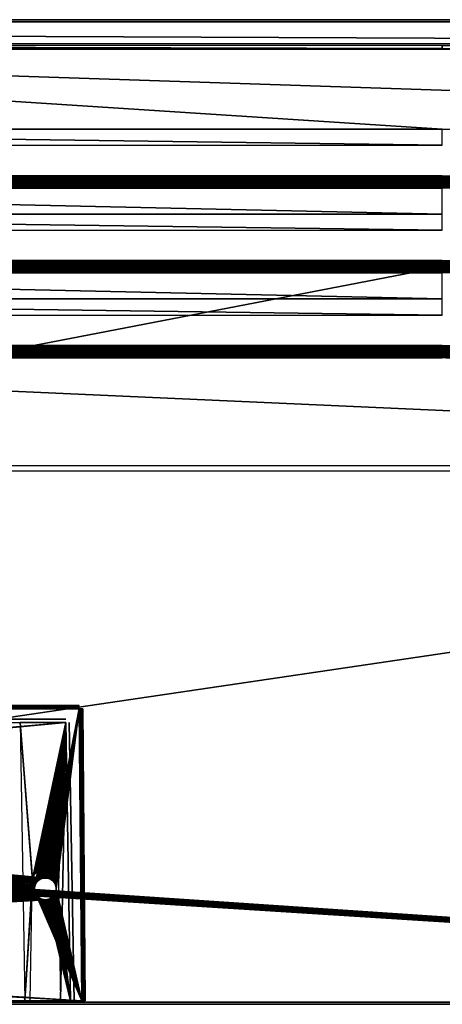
# Model space of a CAD drawing. Header units: millimetres. Extents: x -375 to 375, y -72 to 72.
# Tile 21 of 24: x 125 to 187, y -72 to 72. Entities that reach past the tile are written whole.
import ezdxf

# ---------------------------------------------------------------- set-up
doc = ezdxf.new("R2010")
doc.units = ezdxf.units.MM
doc.header["$LTSCALE"] = 26.699852
for name, color, linetype in [('1', 7, 'CONTINUOUS'), ('19', 7, 'CONTINUOUS'), ('2', 7, 'CONTINUOUS'), ('20', 7, 'CONTINUOUS'), ('21', 7, 'CONTINUOUS'), ('23', 7, 'CONTINUOUS'), ('24', 7, 'CONTINUOUS'), ('25', 7, 'CONTINUOUS'), ('27', 7, 'CONTINUOUS'), ('28', 7, 'CONTINUOUS'), ('3', 7, 'CONTINUOUS'), ('30', 7, 'CONTINUOUS'), ('32', 7, 'CONTINUOUS'), ('33', 7, 'CONTINUOUS'), ('34', 7, 'CONTINUOUS'), ('36', 7, 'CONTINUOUS'), ('39', 7, 'CONTINUOUS'), ('41', 7, 'CONTINUOUS'), ('42', 7, 'CONTINUOUS'), ('44', 7, 'CONTINUOUS'), ('5', 7, 'CONTINUOUS'), ('59', 7, 'CONTINUOUS')]:
    doc.layers.add(name, color=color, linetype=linetype)

msp = doc.modelspace()

# ---------------------------------------------------------------- linework, layer by layer
at = {"layer": '1', "color": 7, "linetype": 'Continuous'}
for points in [[(-374.7, -72.2), (-374.7, 72.2), (374.7, 72.2), (-374.7, -72.2)], [(374.7, -72.2), (-374.7, -72.2), (374.7, 72.2), (374.7, -72.2)]]:
    msp.add_3dface(points, dxfattribs=at)
at = {"layer": '19', "color": 2, "linetype": 'Continuous'}
for points in [[(134.38, -72.5, 30.88), (-134.38, -72.5, 30.88), (132.72, -72.5, 30.22), (134.38, -72.5, 30.88)], [(132.72, -72.5, 30.22), (-134.38, -72.5, 30.88), (-132.72, -72.5, 30.22), (132.72, -72.5, 30.22)], [(131.24, -72.5, 8.12), (134.38, -72.5, 8.12), (131.24, -72.5, 8.78), (131.24, -72.5, 8.12)], [(131.24, -72.5, 8.78), (134.38, -72.5, 8.12), (132.72, -72.5, 8.78), (131.24, -72.5, 8.78)], [(132.86, -72.5, 30.22), (134.38, -72.5, 30.88), (132.72, -72.5, 30.22), (132.86, -72.5, 30.22)], [(132.72, -72.5, 8.78), (134.38, -72.5, 8.12), (132.86, -72.5, 8.78), (132.72, -72.5, 8.78)], [(132.98, -72.5, 30.19), (134.38, -72.5, 30.88), (132.86, -72.5, 30.22), (132.98, -72.5, 30.19)], [(132.86, -72.5, 8.78), (134.38, -72.5, 8.12), (132.98, -72.5, 8.81), (132.86, -72.5, 8.78)], [(133.11, -72.5, 30.15), (134.38, -72.5, 30.88), (132.98, -72.5, 30.19), (133.11, -72.5, 30.15)], [(132.98, -72.5, 8.81), (134.38, -72.5, 8.12), (133.11, -72.5, 8.85), (132.98, -72.5, 8.81)], [(133.22, -72.5, 30.09), (134.38, -72.5, 30.88), (133.11, -72.5, 30.15), (133.22, -72.5, 30.09)], [(133.11, -72.5, 8.85), (134.38, -72.5, 8.12), (133.22, -72.5, 8.91), (133.11, -72.5, 8.85)], [(133.33, -72.5, 30.02), (134.38, -72.5, 30.88), (133.22, -72.5, 30.09), (133.33, -72.5, 30.02)], [(133.22, -72.5, 8.91), (134.38, -72.5, 8.12), (133.33, -72.5, 8.98), (133.22, -72.5, 8.91)], [(133.43, -72.5, 29.93), (134.38, -72.5, 30.88), (133.33, -72.5, 30.02), (133.43, -72.5, 29.93)], [(133.33, -72.5, 8.98), (134.38, -72.5, 8.12), (133.43, -72.5, 9.07), (133.33, -72.5, 8.98)], [(133.52, -72.5, 29.83), (134.38, -72.5, 30.88), (133.43, -72.5, 29.93), (133.52, -72.5, 29.83)], [(133.43, -72.5, 9.07), (134.38, -72.5, 8.12), (133.52, -72.5, 9.17), (133.43, -72.5, 9.07)], [(133.59, -72.5, 29.72), (134.38, -72.5, 30.88), (133.52, -72.5, 29.83), (133.59, -72.5, 29.72)], [(133.52, -72.5, 9.17), (134.38, -72.5, 8.12), (133.59, -72.5, 9.28), (133.52, -72.5, 9.17)], [(133.65, -72.5, 29.61), (134.38, -72.5, 30.88), (133.59, -72.5, 29.72), (133.65, -72.5, 29.61)], [(133.59, -72.5, 9.28), (134.38, -72.5, 8.12), (133.65, -72.5, 9.39), (133.59, -72.5, 9.28)], [(133.69, -72.5, 29.48), (134.38, -72.5, 30.88), (133.65, -72.5, 29.61), (133.69, -72.5, 29.48)], [(133.65, -72.5, 9.39), (134.38, -72.5, 8.12), (133.69, -72.5, 9.52), (133.65, -72.5, 9.39)], [(133.72, -72.5, 29.36), (134.38, -72.5, 30.88), (133.69, -72.5, 29.48), (133.72, -72.5, 29.36)], [(133.69, -72.5, 9.52), (134.38, -72.5, 8.12), (133.72, -72.5, 9.64), (133.69, -72.5, 9.52)], [(134.38, -72.5, 8.12), (134.38, -72.5, 30.88), (133.72, -72.5, 29.22), (134.38, -72.5, 8.12)], [(133.72, -72.5, 29.22), (134.38, -72.5, 30.88), (133.72, -72.5, 29.36), (133.72, -72.5, 29.22)], [(133.72, -72.5, 9.64), (134.38, -72.5, 8.12), (133.72, -72.5, 9.78), (133.72, -72.5, 9.64)], [(133.72, -72.5, 9.78), (134.38, -72.5, 8.12), (133.72, -72.5, 29.22), (133.72, -72.5, 9.78)]]:
    msp.add_3dface(points, dxfattribs=at)
at = {"layer": '2', "color": 7, "linetype": 'Continuous'}
for points in [[(5.5, 69, 8), (369.5, 69, 8), (-374.7, 72.2, 8), (5.5, 69, 8)], [(-374.7, 72.2, 8), (369.5, 69, 8), (374.7, 72.2, 8), (-374.7, 72.2, 8)], [(369.5, 6, 8), (5.5, 6, 8), (6.8, -47.5, 8), (369.5, 6, 8)], [(374.7, -72.2, 8), (369.5, 6, 8), (6.8, -47.5, 8), (374.7, -72.2, 8)], [(6.71, -47.98, 8), (374.7, -72.2, 8), (6.76, -47.82, 8), (6.71, -47.98, 8)], [(6.76, -47.82, 8), (374.7, -72.2, 8), (6.79, -47.66, 8), (6.76, -47.82, 8)], [(6.79, -47.66, 8), (374.7, -72.2, 8), (6.8, -47.5, 8), (6.79, -47.66, 8)], [(-374.7, -72.2, 8), (374.7, -72.2, 8), (5.42, -48.8, 8), (-374.7, -72.2, 8)], [(5.42, -48.8, 8), (374.7, -72.2, 8), (5.58, -48.8, 8), (5.42, -48.8, 8)], [(5.58, -48.8, 8), (374.7, -72.2, 8), (5.74, -48.78, 8), (5.58, -48.8, 8)], [(5.74, -48.78, 8), (374.7, -72.2, 8), (5.9, -48.74, 8), (5.74, -48.78, 8)], [(5.9, -48.74, 8), (374.7, -72.2, 8), (6.05, -48.68, 8), (5.9, -48.74, 8)], [(6.05, -48.68, 8), (374.7, -72.2, 8), (6.2, -48.6, 8), (6.05, -48.68, 8)], [(6.2, -48.6, 8), (374.7, -72.2, 8), (6.33, -48.5, 8), (6.2, -48.6, 8)], [(6.33, -48.5, 8), (374.7, -72.2, 8), (6.45, -48.39, 8), (6.33, -48.5, 8)], [(6.45, -48.39, 8), (374.7, -72.2, 8), (6.55, -48.26, 8), (6.45, -48.39, 8)], [(6.55, -48.26, 8), (374.7, -72.2, 8), (6.64, -48.13, 8), (6.55, -48.26, 8)], [(6.64, -48.13, 8), (374.7, -72.2, 8), (6.71, -47.98, 8), (6.64, -48.13, 8)]]:
    msp.add_3dface(points, dxfattribs=at)
at = {"layer": '20', "color": 2, "linetype": 'Continuous'}
for points in [[(-134, -28.5, 30.5), (134, -28.5, 30.5), (-134, -28.5, 8.5), (-134, -28.5, 30.5)], [(-134, -28.5, 8.5), (134, -28.5, 30.5), (134, -28.5, 8.5), (-134, -28.5, 8.5)]]:
    msp.add_3dface(points, dxfattribs=at)
at = {"layer": '21', "color": 2, "linetype": 'Continuous'}
for points in [[(-127.44, -55.13, 31.23), (127.4, -55.5, 31.24), (-134, -29, 31), (-127.44, -55.13, 31.23)], [(128.91, -53.9, 31.22), (129.09, -53.9, 31.22), (-134, -29, 31), (128.91, -53.9, 31.22)], [(-134, -29, 31), (129.09, -53.9, 31.22), (134, -29, 31), (-134, -29, 31)], [(128.72, -53.92, 31.22), (128.91, -53.9, 31.22), (-134, -29, 31), (128.72, -53.92, 31.22)], [(128.54, -53.97, 31.22), (128.72, -53.92, 31.22), (-134, -29, 31), (128.54, -53.97, 31.22)], [(128.37, -54.03, 31.22), (128.54, -53.97, 31.22), (-134, -29, 31), (128.37, -54.03, 31.22)], [(128.2, -54.11, 31.22), (128.37, -54.03, 31.22), (-134, -29, 31), (128.2, -54.11, 31.22)], [(128.04, -54.22, 31.22), (128.2, -54.11, 31.22), (-134, -29, 31), (128.04, -54.22, 31.22)], [(127.9, -54.34, 31.23), (128.04, -54.22, 31.22), (-134, -29, 31), (127.9, -54.34, 31.23)], [(127.77, -54.47, 31.23), (127.9, -54.34, 31.23), (-134, -29, 31), (127.77, -54.47, 31.23)], [(127.66, -54.62, 31.23), (127.77, -54.47, 31.23), (-134, -29, 31), (127.66, -54.62, 31.23)], [(127.57, -54.78, 31.23), (127.66, -54.62, 31.23), (-134, -29, 31), (127.57, -54.78, 31.23)], [(127.5, -54.95, 31.23), (127.57, -54.78, 31.23), (-134, -29, 31), (127.5, -54.95, 31.23)], [(127.44, -55.13, 31.23), (127.5, -54.95, 31.23), (-134, -29, 31), (127.44, -55.13, 31.23)], [(127.41, -55.31, 31.23), (127.44, -55.13, 31.23), (-134, -29, 31), (127.41, -55.31, 31.23)], [(127.4, -55.5, 31.24), (127.41, -55.31, 31.23), (-134, -29, 31), (127.4, -55.5, 31.24)], [(129.09, -53.9, 31.22), (129.28, -53.92, 31.22), (134, -29, 31), (129.09, -53.9, 31.22)], [(129.28, -53.92, 31.22), (129.46, -53.97, 31.22), (134, -29, 31), (129.28, -53.92, 31.22)], [(129.46, -53.97, 31.22), (129.63, -54.03, 31.22), (134, -29, 31), (129.46, -53.97, 31.22)], [(129.63, -54.03, 31.22), (129.8, -54.11, 31.22), (134, -29, 31), (129.63, -54.03, 31.22)], [(129.8, -54.11, 31.22), (129.96, -54.22, 31.22), (134, -29, 31), (129.8, -54.11, 31.22)], [(129.96, -54.22, 31.22), (130.1, -54.34, 31.23), (134, -29, 31), (129.96, -54.22, 31.22)], [(130.1, -54.34, 31.23), (130.23, -54.47, 31.23), (134, -29, 31), (130.1, -54.34, 31.23)], [(130.23, -54.47, 31.23), (130.34, -54.62, 31.23), (134, -29, 31), (130.23, -54.47, 31.23)], [(130.34, -54.62, 31.23), (130.43, -54.78, 31.23), (134, -29, 31), (130.34, -54.62, 31.23)], [(130.43, -54.78, 31.23), (130.5, -54.95, 31.23), (134, -29, 31), (130.43, -54.78, 31.23)], [(130.5, -54.95, 31.23), (130.56, -55.13, 31.23), (134, -29, 31), (130.5, -54.95, 31.23)], [(130.56, -55.13, 31.23), (130.59, -55.31, 31.23), (134, -29, 31), (130.56, -55.13, 31.23)], [(130.59, -55.31, 31.23), (130.6, -55.5, 31.24), (134, -29, 31), (130.59, -55.31, 31.23)], [(134, -29, 31), (130.6, -55.5, 31.24), (134.38, -72, 31.38), (134, -29, 31)], [(-127.77, -56.53, 31.24), (-127.9, -56.66, 31.25), (134.38, -72, 31.38), (-127.77, -56.53, 31.24)], [(-127.66, -56.38, 31.24), (-127.77, -56.53, 31.24), (134.38, -72, 31.38), (-127.66, -56.38, 31.24)], [(-127.57, -56.22, 31.24), (-127.66, -56.38, 31.24), (134.38, -72, 31.38), (-127.57, -56.22, 31.24)], [(-127.5, -56.05, 31.24), (-127.57, -56.22, 31.24), (134.38, -72, 31.38), (-127.5, -56.05, 31.24)], [(-127.44, -55.87, 31.24), (-127.5, -56.05, 31.24), (134.38, -72, 31.38), (-127.44, -55.87, 31.24)], [(-127.44, -55.13, 31.23), (-127.41, -55.31, 31.23), (127.4, -55.5, 31.24), (-127.44, -55.13, 31.23)], [(-127.41, -55.69, 31.24), (-127.44, -55.87, 31.24), (134.38, -72, 31.38), (-127.41, -55.69, 31.24)], [(-127.41, -55.31, 31.23), (-127.4, -55.5, 31.24), (127.4, -55.5, 31.24), (-127.41, -55.31, 31.23)], [(-127.4, -55.5, 31.24), (-127.41, -55.69, 31.24), (134.38, -72, 31.38), (-127.4, -55.5, 31.24)], [(127.4, -55.5, 31.24), (-127.4, -55.5, 31.24), (127.41, -55.69, 31.24), (127.4, -55.5, 31.24)], [(127.41, -55.69, 31.24), (-127.4, -55.5, 31.24), (127.44, -55.87, 31.24), (127.41, -55.69, 31.24)], [(127.44, -55.87, 31.24), (-127.4, -55.5, 31.24), (127.5, -56.05, 31.24), (127.44, -55.87, 31.24)], [(127.5, -56.05, 31.24), (-127.4, -55.5, 31.24), (127.57, -56.22, 31.24), (127.5, -56.05, 31.24)], [(127.57, -56.22, 31.24), (-127.4, -55.5, 31.24), (134.38, -72, 31.38), (127.57, -56.22, 31.24)], [(127.66, -56.38, 31.24), (127.57, -56.22, 31.24), (134.38, -72, 31.38), (127.66, -56.38, 31.24)], [(127.77, -56.53, 31.24), (127.66, -56.38, 31.24), (134.38, -72, 31.38), (127.77, -56.53, 31.24)], [(127.9, -56.66, 31.25), (127.77, -56.53, 31.24), (134.38, -72, 31.38), (127.9, -56.66, 31.25)], [(130.23, -56.53, 31.24), (130.1, -56.66, 31.25), (134.38, -72, 31.38), (130.23, -56.53, 31.24)], [(130.34, -56.38, 31.24), (130.23, -56.53, 31.24), (134.38, -72, 31.38), (130.34, -56.38, 31.24)], [(130.43, -56.22, 31.24), (130.34, -56.38, 31.24), (134.38, -72, 31.38), (130.43, -56.22, 31.24)], [(130.5, -56.05, 31.24), (130.43, -56.22, 31.24), (134.38, -72, 31.38), (130.5, -56.05, 31.24)], [(130.56, -55.87, 31.24), (130.5, -56.05, 31.24), (134.38, -72, 31.38), (130.56, -55.87, 31.24)], [(130.59, -55.69, 31.24), (130.56, -55.87, 31.24), (134.38, -72, 31.38), (130.59, -55.69, 31.24)], [(130.6, -55.5, 31.24), (130.59, -55.69, 31.24), (134.38, -72, 31.38), (130.6, -55.5, 31.24)], [(134.38, -72, 31.38), (-129.09, -57.1, 31.25), (-134.38, -72, 31.38), (134.38, -72, 31.38)], [(-128.91, -57.1, 31.25), (-129.09, -57.1, 31.25), (134.38, -72, 31.38), (-128.91, -57.1, 31.25)], [(-128.72, -57.08, 31.25), (-128.91, -57.1, 31.25), (134.38, -72, 31.38), (-128.72, -57.08, 31.25)], [(-128.54, -57.03, 31.25), (-128.72, -57.08, 31.25), (134.38, -72, 31.38), (-128.54, -57.03, 31.25)], [(-128.37, -56.97, 31.25), (-128.54, -57.03, 31.25), (134.38, -72, 31.38), (-128.37, -56.97, 31.25)], [(-128.2, -56.89, 31.25), (-128.37, -56.97, 31.25), (134.38, -72, 31.38), (-128.2, -56.89, 31.25)], [(-128.04, -56.78, 31.25), (-128.2, -56.89, 31.25), (134.38, -72, 31.38), (-128.04, -56.78, 31.25)], [(-127.9, -56.66, 31.25), (-128.04, -56.78, 31.25), (134.38, -72, 31.38), (-127.9, -56.66, 31.25)], [(128.04, -56.78, 31.25), (127.9, -56.66, 31.25), (134.38, -72, 31.38), (128.04, -56.78, 31.25)], [(128.2, -56.89, 31.25), (128.04, -56.78, 31.25), (134.38, -72, 31.38), (128.2, -56.89, 31.25)], [(128.37, -56.97, 31.25), (128.2, -56.89, 31.25), (134.38, -72, 31.38), (128.37, -56.97, 31.25)], [(128.54, -57.03, 31.25), (128.37, -56.97, 31.25), (134.38, -72, 31.38), (128.54, -57.03, 31.25)], [(128.72, -57.08, 31.25), (128.54, -57.03, 31.25), (134.38, -72, 31.38), (128.72, -57.08, 31.25)], [(128.91, -57.1, 31.25), (128.72, -57.08, 31.25), (134.38, -72, 31.38), (128.91, -57.1, 31.25)], [(129.09, -57.1, 31.25), (128.91, -57.1, 31.25), (134.38, -72, 31.38), (129.09, -57.1, 31.25)], [(129.28, -57.08, 31.25), (129.09, -57.1, 31.25), (134.38, -72, 31.38), (129.28, -57.08, 31.25)], [(129.46, -57.03, 31.25), (129.28, -57.08, 31.25), (134.38, -72, 31.38), (129.46, -57.03, 31.25)], [(129.63, -56.97, 31.25), (129.46, -57.03, 31.25), (134.38, -72, 31.38), (129.63, -56.97, 31.25)], [(129.8, -56.89, 31.25), (129.63, -56.97, 31.25), (134.38, -72, 31.38), (129.8, -56.89, 31.25)], [(129.96, -56.78, 31.25), (129.8, -56.89, 31.25), (134.38, -72, 31.38), (129.96, -56.78, 31.25)], [(130.1, -56.66, 31.25), (129.96, -56.78, 31.25), (134.38, -72, 31.38), (130.1, -56.66, 31.25)]]:
    msp.add_3dface(points, dxfattribs=at)
at = {"layer": '23', "color": 2, "linetype": 'Continuous'}
for points in [[(134.5, -29, 30.5), (134.88, -72, 30.88), (134.5, -29, 8.5), (134.5, -29, 30.5)], [(134.5, -29, 8.5), (134.88, -72, 30.88), (134.88, -72, 8.12), (134.5, -29, 8.5)]]:
    msp.add_3dface(points, dxfattribs=at)
at = {"layer": '24', "color": 2, "linetype": 'Continuous'}
for points in [[(134, -28.5, 30.5), (-134, -28.5, 30.5), (-134, -28.51, 30.58), (134, -28.5, 30.5)], [(134, -28.5, 30.5), (-134, -28.51, 30.58), (134, -28.51, 30.58), (134, -28.5, 30.5)], [(-134, -28.51, 30.58), (-134, -28.52, 30.66), (134, -28.51, 30.58), (-134, -28.51, 30.58)], [(134, -28.51, 30.58), (-134, -28.52, 30.66), (134, -28.52, 30.66), (134, -28.51, 30.58)], [(-134, -28.52, 30.66), (-134, -28.55, 30.73), (134, -28.52, 30.66), (-134, -28.52, 30.66)], [(134, -28.52, 30.66), (-134, -28.55, 30.73), (134, -28.55, 30.73), (134, -28.52, 30.66)], [(-134, -28.55, 30.73), (-134, -28.59, 30.8), (134, -28.55, 30.73), (-134, -28.55, 30.73)], [(134, -28.55, 30.73), (-134, -28.59, 30.8), (134, -28.59, 30.8), (134, -28.55, 30.73)], [(-134, -28.59, 30.8), (-134, -28.64, 30.86), (134, -28.59, 30.8), (-134, -28.59, 30.8)], [(134, -28.59, 30.8), (-134, -28.64, 30.86), (134, -28.64, 30.86), (134, -28.59, 30.8)], [(-134, -28.64, 30.86), (-134, -28.7, 30.91), (134, -28.64, 30.86), (-134, -28.64, 30.86)], [(134, -28.64, 30.86), (-134, -28.7, 30.91), (134, -28.7, 30.91), (134, -28.64, 30.86)], [(-134, -28.7, 30.91), (-134, -28.77, 30.95), (134, -28.7, 30.91), (-134, -28.7, 30.91)], [(134, -28.7, 30.91), (-134, -28.77, 30.95), (134, -28.77, 30.95), (134, -28.7, 30.91)], [(-134, -28.77, 30.95), (-134, -28.84, 30.98), (134, -28.77, 30.95), (-134, -28.77, 30.95)], [(134, -28.77, 30.95), (-134, -28.84, 30.98), (134, -28.84, 30.98), (134, -28.77, 30.95)], [(-134, -28.84, 30.98), (-134, -28.92, 31), (134, -28.84, 30.98), (-134, -28.84, 30.98)], [(134, -28.84, 30.98), (-134, -28.92, 31), (134, -28.92, 31), (134, -28.84, 30.98)], [(-134, -29, 31), (134, -29, 31), (134, -28.92, 31), (-134, -29, 31)], [(-134, -28.92, 31), (-134, -29, 31), (134, -28.92, 31), (-134, -28.92, 31)]]:
    msp.add_3dface(points, dxfattribs=at)
at = {"layer": '25', "color": 2, "linetype": 'Continuous'}
for points in [[(134, -29, 31), (134.38, -72, 31.38), (134.46, -72, 31.37), (134, -29, 31)], [(134.08, -29, 31), (134, -29, 31), (134.46, -72, 31.37), (134.08, -29, 31)], [(134.16, -28.99, 30.98), (134.08, -29, 31), (134.53, -71.99, 31.36), (134.16, -28.99, 30.98)], [(134.53, -71.99, 31.36), (134.08, -29, 31), (134.46, -72, 31.37), (134.53, -71.99, 31.36)], [(134.23, -28.99, 30.95), (134.16, -28.99, 30.98), (134.61, -71.99, 31.33), (134.23, -28.99, 30.95)], [(134.61, -71.99, 31.33), (134.16, -28.99, 30.98), (134.53, -71.99, 31.36), (134.61, -71.99, 31.33)], [(134.3, -28.99, 30.91), (134.23, -28.99, 30.95), (134.67, -71.99, 31.28), (134.3, -28.99, 30.91)], [(134.67, -71.99, 31.28), (134.23, -28.99, 30.95), (134.61, -71.99, 31.33), (134.67, -71.99, 31.28)], [(134.36, -28.99, 30.86), (134.3, -28.99, 30.91), (134.73, -71.99, 31.23), (134.36, -28.99, 30.86)], [(134.73, -71.99, 31.23), (134.3, -28.99, 30.91), (134.67, -71.99, 31.28), (134.73, -71.99, 31.23)], [(134.41, -28.99, 30.8), (134.36, -28.99, 30.86), (134.78, -71.99, 31.17), (134.41, -28.99, 30.8)], [(134.78, -71.99, 31.17), (134.36, -28.99, 30.86), (134.73, -71.99, 31.23), (134.78, -71.99, 31.17)], [(134.45, -28.99, 30.73), (134.41, -28.99, 30.8), (134.83, -71.99, 31.11), (134.45, -28.99, 30.73)], [(134.83, -71.99, 31.11), (134.41, -28.99, 30.8), (134.78, -71.99, 31.17), (134.83, -71.99, 31.11)], [(134.48, -28.99, 30.66), (134.45, -28.99, 30.73), (134.86, -71.99, 31.03), (134.48, -28.99, 30.66)], [(134.86, -71.99, 31.03), (134.45, -28.99, 30.73), (134.83, -71.99, 31.11), (134.86, -71.99, 31.03)], [(134.5, -29, 30.58), (134.48, -28.99, 30.66), (134.87, -72, 30.96), (134.5, -29, 30.58)], [(134.87, -72, 30.96), (134.48, -28.99, 30.66), (134.86, -71.99, 31.03), (134.87, -72, 30.96)], [(134.88, -72, 30.88), (134.5, -29, 30.5), (134.5, -29, 30.58), (134.88, -72, 30.88)], [(134.88, -72, 30.88), (134.5, -29, 30.58), (134.87, -72, 30.96), (134.88, -72, 30.88)]]:
    msp.add_3dface(points, dxfattribs=at)
at = {"layer": '27', "color": 1, "linetype": 'Continuous'}
for points in [[(132.01, -30.5, 28.51), (-132.01, -30.5, 28.51), (132.01, -30.5, 10.49), (132.01, -30.5, 28.51)], [(132.01, -30.5, 10.49), (-132.01, -30.5, 28.51), (125.28, -30.5, 10.49), (132.01, -30.5, 10.49)], [(125.28, -30.5, 10.49), (-132.01, -30.5, 28.51), (125.14, -30.5, 10.48), (125.28, -30.5, 10.49)]]:
    msp.add_3dface(points, dxfattribs=at)
at = {"layer": '28', "color": 1, "linetype": 'Continuous'}
for points in [[(132.01, -30.99, 29.01), (-129.09, -53.9, 29.41), (-132.01, -30.99, 29.01), (132.01, -30.99, 29.01)], [(-128.91, -53.9, 29.41), (-129.09, -53.9, 29.41), (132.01, -30.99, 29.01), (-128.91, -53.9, 29.41)], [(-128.72, -53.92, 29.41), (-128.91, -53.9, 29.41), (132.01, -30.99, 29.01), (-128.72, -53.92, 29.41)], [(-128.54, -53.97, 29.41), (-128.72, -53.92, 29.41), (132.01, -30.99, 29.01), (-128.54, -53.97, 29.41)], [(-128.37, -54.03, 29.41), (-128.54, -53.97, 29.41), (132.01, -30.99, 29.01), (-128.37, -54.03, 29.41)], [(-128.2, -54.11, 29.41), (-128.37, -54.03, 29.41), (132.01, -30.99, 29.01), (-128.2, -54.11, 29.41)], [(-128.04, -54.22, 29.41), (-128.2, -54.11, 29.41), (132.01, -30.99, 29.01), (-128.04, -54.22, 29.41)], [(-127.9, -54.34, 29.42), (-128.04, -54.22, 29.41), (132.01, -30.99, 29.01), (-127.9, -54.34, 29.42)], [(-127.77, -54.47, 29.42), (-127.9, -54.34, 29.42), (132.01, -30.99, 29.01), (-127.77, -54.47, 29.42)], [(-127.66, -54.62, 29.42), (-127.77, -54.47, 29.42), (132.01, -30.99, 29.01), (-127.66, -54.62, 29.42)], [(-127.57, -54.78, 29.42), (-127.66, -54.62, 29.42), (132.01, -30.99, 29.01), (-127.57, -54.78, 29.42)], [(-127.5, -54.95, 29.43), (-127.57, -54.78, 29.42), (132.01, -30.99, 29.01), (-127.5, -54.95, 29.43)], [(-127.44, -55.13, 29.43), (-127.5, -54.95, 29.43), (132.01, -30.99, 29.01), (-127.44, -55.13, 29.43)], [(-127.41, -55.31, 29.43), (-127.44, -55.13, 29.43), (132.01, -30.99, 29.01), (-127.41, -55.31, 29.43)], [(-127.4, -55.5, 29.44), (-127.41, -55.31, 29.43), (132.01, -30.99, 29.01), (-127.4, -55.5, 29.44)], [(127.44, -55.13, 29.43), (-127.4, -55.5, 29.44), (132.01, -30.99, 29.01), (127.44, -55.13, 29.43)], [(127.5, -54.95, 29.43), (127.44, -55.13, 29.43), (132.01, -30.99, 29.01), (127.5, -54.95, 29.43)], [(127.57, -54.78, 29.42), (127.5, -54.95, 29.43), (132.01, -30.99, 29.01), (127.57, -54.78, 29.42)], [(127.66, -54.62, 29.42), (127.57, -54.78, 29.42), (132.01, -30.99, 29.01), (127.66, -54.62, 29.42)], [(127.77, -54.47, 29.42), (127.66, -54.62, 29.42), (132.01, -30.99, 29.01), (127.77, -54.47, 29.42)], [(127.9, -54.34, 29.42), (127.77, -54.47, 29.42), (132.01, -30.99, 29.01), (127.9, -54.34, 29.42)], [(128.04, -54.22, 29.41), (127.9, -54.34, 29.42), (132.01, -30.99, 29.01), (128.04, -54.22, 29.41)], [(128.2, -54.11, 29.41), (128.04, -54.22, 29.41), (132.01, -30.99, 29.01), (128.2, -54.11, 29.41)], [(128.37, -54.03, 29.41), (128.2, -54.11, 29.41), (132.01, -30.99, 29.01), (128.37, -54.03, 29.41)], [(128.54, -53.97, 29.41), (128.37, -54.03, 29.41), (132.01, -30.99, 29.01), (128.54, -53.97, 29.41)], [(128.72, -53.92, 29.41), (128.54, -53.97, 29.41), (132.01, -30.99, 29.01), (128.72, -53.92, 29.41)], [(128.91, -53.9, 29.41), (128.72, -53.92, 29.41), (132.01, -30.99, 29.01), (128.91, -53.9, 29.41)], [(129.09, -53.9, 29.41), (128.91, -53.9, 29.41), (132.01, -30.99, 29.01), (129.09, -53.9, 29.41)], [(129.28, -53.92, 29.41), (129.09, -53.9, 29.41), (132.01, -30.99, 29.01), (129.28, -53.92, 29.41)], [(129.46, -53.97, 29.41), (129.28, -53.92, 29.41), (132.01, -30.99, 29.01), (129.46, -53.97, 29.41)], [(129.63, -54.03, 29.41), (129.46, -53.97, 29.41), (132.01, -30.99, 29.01), (129.63, -54.03, 29.41)], [(129.8, -54.11, 29.41), (129.63, -54.03, 29.41), (132.01, -30.99, 29.01), (129.8, -54.11, 29.41)], [(129.96, -54.22, 29.41), (129.8, -54.11, 29.41), (132.01, -30.99, 29.01), (129.96, -54.22, 29.41)], [(130.1, -54.34, 29.42), (129.96, -54.22, 29.41), (132.01, -30.99, 29.01), (130.1, -54.34, 29.42)], [(130.23, -54.47, 29.42), (130.1, -54.34, 29.42), (132.01, -30.99, 29.01), (130.23, -54.47, 29.42)], [(130.34, -54.62, 29.42), (130.23, -54.47, 29.42), (132.01, -30.99, 29.01), (130.34, -54.62, 29.42)], [(130.43, -54.78, 29.42), (130.34, -54.62, 29.42), (132.01, -30.99, 29.01), (130.43, -54.78, 29.42)], [(130.5, -54.95, 29.43), (130.43, -54.78, 29.42), (132.01, -30.99, 29.01), (130.5, -54.95, 29.43)], [(130.56, -55.13, 29.43), (130.5, -54.95, 29.43), (132.01, -30.99, 29.01), (130.56, -55.13, 29.43)], [(130.59, -55.31, 29.43), (130.56, -55.13, 29.43), (132.01, -30.99, 29.01), (130.59, -55.31, 29.43)], [(130.6, -55.5, 29.44), (130.59, -55.31, 29.43), (132.01, -30.99, 29.01), (130.6, -55.5, 29.44)], [(132.72, -72.01, 29.72), (130.6, -55.5, 29.44), (132.01, -30.99, 29.01), (132.72, -72.01, 29.72)], [(-127.5, -56.05, 29.45), (127.4, -55.5, 29.44), (-132.72, -72.01, 29.72), (-127.5, -56.05, 29.45)], [(127.4, -55.5, 29.44), (127.41, -55.69, 29.44), (-132.72, -72.01, 29.72), (127.4, -55.5, 29.44)], [(127.41, -55.69, 29.44), (127.44, -55.87, 29.44), (-132.72, -72.01, 29.72), (127.41, -55.69, 29.44)], [(127.44, -55.87, 29.44), (127.5, -56.05, 29.45), (-132.72, -72.01, 29.72), (127.44, -55.87, 29.44)], [(127.5, -56.05, 29.45), (127.57, -56.22, 29.45), (-132.72, -72.01, 29.72), (127.5, -56.05, 29.45)], [(127.57, -56.22, 29.45), (127.66, -56.38, 29.45), (-132.72, -72.01, 29.72), (127.57, -56.22, 29.45)], [(127.66, -56.38, 29.45), (127.77, -56.53, 29.45), (-132.72, -72.01, 29.72), (127.66, -56.38, 29.45)], [(127.77, -56.53, 29.45), (127.9, -56.66, 29.46), (-132.72, -72.01, 29.72), (127.77, -56.53, 29.45)], [(-127.5, -56.05, 29.45), (-127.44, -55.87, 29.44), (127.4, -55.5, 29.44), (-127.5, -56.05, 29.45)], [(-127.44, -55.87, 29.44), (-127.41, -55.69, 29.44), (127.4, -55.5, 29.44), (-127.44, -55.87, 29.44)], [(-127.41, -55.69, 29.44), (-127.4, -55.5, 29.44), (127.4, -55.5, 29.44), (-127.41, -55.69, 29.44)], [(127.41, -55.31, 29.43), (-127.4, -55.5, 29.44), (127.44, -55.13, 29.43), (127.41, -55.31, 29.43)], [(127.4, -55.5, 29.44), (-127.4, -55.5, 29.44), (127.41, -55.31, 29.43), (127.4, -55.5, 29.44)], [(130.1, -56.66, 29.46), (130.23, -56.53, 29.45), (132.72, -72.01, 29.72), (130.1, -56.66, 29.46)], [(130.23, -56.53, 29.45), (130.34, -56.38, 29.45), (132.72, -72.01, 29.72), (130.23, -56.53, 29.45)], [(130.34, -56.38, 29.45), (130.43, -56.22, 29.45), (132.72, -72.01, 29.72), (130.34, -56.38, 29.45)], [(130.43, -56.22, 29.45), (130.5, -56.05, 29.45), (132.72, -72.01, 29.72), (130.43, -56.22, 29.45)], [(130.5, -56.05, 29.45), (130.56, -55.87, 29.44), (132.72, -72.01, 29.72), (130.5, -56.05, 29.45)], [(130.56, -55.87, 29.44), (130.59, -55.69, 29.44), (132.72, -72.01, 29.72), (130.56, -55.87, 29.44)], [(130.59, -55.69, 29.44), (130.6, -55.5, 29.44), (132.72, -72.01, 29.72), (130.59, -55.69, 29.44)], [(127.9, -56.66, 29.46), (128.04, -56.78, 29.46), (-132.72, -72.01, 29.72), (127.9, -56.66, 29.46)], [(128.04, -56.78, 29.46), (128.2, -56.89, 29.46), (-132.72, -72.01, 29.72), (128.04, -56.78, 29.46)], [(128.2, -56.89, 29.46), (128.37, -56.97, 29.46), (-132.72, -72.01, 29.72), (128.2, -56.89, 29.46)], [(128.37, -56.97, 29.46), (128.54, -57.03, 29.46), (-132.72, -72.01, 29.72), (128.37, -56.97, 29.46)], [(128.54, -57.03, 29.46), (128.72, -57.08, 29.46), (-132.72, -72.01, 29.72), (128.54, -57.03, 29.46)], [(128.72, -57.08, 29.46), (128.91, -57.1, 29.46), (-132.72, -72.01, 29.72), (128.72, -57.08, 29.46)], [(128.91, -57.1, 29.46), (129.09, -57.1, 29.46), (-132.72, -72.01, 29.72), (128.91, -57.1, 29.46)], [(129.09, -57.1, 29.46), (132.72, -72.01, 29.72), (-132.72, -72.01, 29.72), (129.09, -57.1, 29.46)], [(129.09, -57.1, 29.46), (129.28, -57.08, 29.46), (132.72, -72.01, 29.72), (129.09, -57.1, 29.46)], [(129.28, -57.08, 29.46), (129.46, -57.03, 29.46), (132.72, -72.01, 29.72), (129.28, -57.08, 29.46)], [(129.46, -57.03, 29.46), (129.63, -56.97, 29.46), (132.72, -72.01, 29.72), (129.46, -57.03, 29.46)], [(129.63, -56.97, 29.46), (129.8, -56.89, 29.46), (132.72, -72.01, 29.72), (129.63, -56.97, 29.46)], [(129.8, -56.89, 29.46), (129.96, -56.78, 29.46), (132.72, -72.01, 29.72), (129.8, -56.89, 29.46)], [(129.96, -56.78, 29.46), (130.1, -56.66, 29.46), (132.72, -72.01, 29.72), (129.96, -56.78, 29.46)]]:
    msp.add_3dface(points, dxfattribs=at)
at = {"layer": '3', "color": 7, "linetype": 'Continuous'}
for points in [[(374.7, -72.5, 7.7), (-374.7, -72.5, 7.7), (374.7, -72.5, 0.3), (374.7, -72.5, 7.7)], [(374.7, -72.5, 0.3), (-374.7, -72.5, 7.7), (-374.7, -72.5, 0.3), (374.7, -72.5, 0.3)]]:
    msp.add_3dface(points, dxfattribs=at)
at = {"layer": '30', "color": 1, "linetype": 'Continuous'}
for points in [[(132.51, -30.99, 28.51), (132.51, -30.99, 10.49), (133.22, -72.01, 9.78), (132.51, -30.99, 28.51)], [(133.22, -72.01, 29.22), (132.51, -30.99, 28.51), (133.22, -72.01, 9.78), (133.22, -72.01, 29.22)]]:
    msp.add_3dface(points, dxfattribs=at)
at = {"layer": '32', "color": 1, "linetype": 'Continuous'}
for points in [[(125.28, -30.99, 9.99), (125.99, -72.01, 9.28), (127.08, -54.29, 9.58), (125.28, -30.99, 9.99)], [(132.01, -30.99, 9.99), (125.28, -30.99, 9.99), (127.11, -54.08, 9.59), (132.01, -30.99, 9.99)], [(127.11, -54.08, 9.59), (125.28, -30.99, 9.99), (127.08, -54.29, 9.58), (127.11, -54.08, 9.59)], [(127.17, -53.87, 9.59), (132.01, -30.99, 9.99), (127.11, -54.08, 9.59), (127.17, -53.87, 9.59)], [(127.26, -53.67, 9.6), (132.01, -30.99, 9.99), (127.17, -53.87, 9.59), (127.26, -53.67, 9.6)], [(127.36, -53.48, 9.6), (132.01, -30.99, 9.99), (127.26, -53.67, 9.6), (127.36, -53.48, 9.6)], [(127.49, -53.3, 9.6), (132.01, -30.99, 9.99), (127.36, -53.48, 9.6), (127.49, -53.3, 9.6)], [(127.63, -53.14, 9.6), (132.01, -30.99, 9.99), (127.49, -53.3, 9.6), (127.63, -53.14, 9.6)], [(127.79, -53, 9.61), (132.01, -30.99, 9.99), (127.63, -53.14, 9.6), (127.79, -53, 9.61)], [(127.97, -52.87, 9.61), (132.01, -30.99, 9.99), (127.79, -53, 9.61), (127.97, -52.87, 9.61)], [(128.16, -52.77, 9.61), (132.01, -30.99, 9.99), (127.97, -52.87, 9.61), (128.16, -52.77, 9.61)], [(128.36, -52.68, 9.61), (132.01, -30.99, 9.99), (128.16, -52.77, 9.61), (128.36, -52.68, 9.61)], [(128.57, -52.62, 9.61), (132.01, -30.99, 9.99), (128.36, -52.68, 9.61), (128.57, -52.62, 9.61)], [(128.78, -52.59, 9.61), (132.01, -30.99, 9.99), (128.57, -52.62, 9.61), (128.78, -52.59, 9.61)], [(129, -52.58, 9.61), (132.01, -30.99, 9.99), (128.78, -52.59, 9.61), (129, -52.58, 9.61)], [(129.22, -52.59, 9.61), (132.01, -30.99, 9.99), (129, -52.58, 9.61), (129.22, -52.59, 9.61)], [(129.43, -52.62, 9.61), (132.01, -30.99, 9.99), (129.22, -52.59, 9.61), (129.43, -52.62, 9.61)], [(129.64, -52.68, 9.61), (132.01, -30.99, 9.99), (129.43, -52.62, 9.61), (129.64, -52.68, 9.61)], [(129.84, -52.77, 9.61), (132.01, -30.99, 9.99), (129.64, -52.68, 9.61), (129.84, -52.77, 9.61)], [(130.03, -52.87, 9.61), (132.01, -30.99, 9.99), (129.84, -52.77, 9.61), (130.03, -52.87, 9.61)], [(130.2, -53, 9.61), (132.01, -30.99, 9.99), (130.03, -52.87, 9.61), (130.2, -53, 9.61)], [(130.37, -53.14, 9.6), (132.01, -30.99, 9.99), (130.2, -53, 9.61), (130.37, -53.14, 9.6)], [(130.51, -53.3, 9.6), (132.01, -30.99, 9.99), (130.37, -53.14, 9.6), (130.51, -53.3, 9.6)], [(130.64, -53.48, 9.6), (132.01, -30.99, 9.99), (130.51, -53.3, 9.6), (130.64, -53.48, 9.6)], [(130.74, -53.67, 9.6), (132.01, -30.99, 9.99), (130.64, -53.48, 9.6), (130.74, -53.67, 9.6)], [(130.83, -53.87, 9.59), (132.01, -30.99, 9.99), (130.74, -53.67, 9.6), (130.83, -53.87, 9.59)], [(130.89, -54.08, 9.59), (132.01, -30.99, 9.99), (130.83, -53.87, 9.59), (130.89, -54.08, 9.59)], [(130.92, -54.29, 9.58), (132.01, -30.99, 9.99), (130.89, -54.08, 9.59), (130.92, -54.29, 9.58)], [(130.94, -54.51, 9.58), (132.01, -30.99, 9.99), (130.92, -54.29, 9.58), (130.94, -54.51, 9.58)], [(131.24, -72.01, 9.28), (132.01, -30.99, 9.99), (130.94, -54.51, 9.58), (131.24, -72.01, 9.28)], [(132.72, -72.01, 9.28), (132.01, -30.99, 9.99), (131.24, -72.01, 9.28), (132.72, -72.01, 9.28)], [(125.99, -72.01, 9.28), (127.06, -54.51, 9.58), (127.08, -54.29, 9.58), (125.99, -72.01, 9.28)], [(126.76, -72.01, 9.28), (127.06, -54.51, 9.58), (125.99, -72.01, 9.28), (126.76, -72.01, 9.28)]]:
    msp.add_3dface(points, dxfattribs=at)
at = {"layer": '33', "color": 250, "linetype": 'Continuous', "true_color": 0x1c1c1c}
for points in [[(187.5, 43.87, 7.75), (14.16, 43.87, 7.75), (187.5, 41.5, 4.93), (187.5, 43.87, 7.75)], [(187.5, 41.5, 4.93), (14.16, 43.87, 7.75), (17.67, 41.5, 4.93), (187.5, 41.5, 4.93)]]:
    msp.add_3dface(points, dxfattribs=at)
at = {"layer": '34', "color": 250, "linetype": 'Continuous', "true_color": 0x1c1c1c}
for points in [[(187.5, 56.37, 7.75), (360.84, 56.37, 7.75), (6.4, 68.13, 7.75), (187.5, 56.37, 7.75)], [(6.4, 68.13, 7.75), (360.84, 56.37, 7.75), (368.6, 68.13, 7.75), (6.4, 68.13, 7.75)], [(14.16, 56.37, 7.75), (187.5, 56.37, 7.75), (6.4, 68.13, 7.75), (14.16, 56.37, 7.75)], [(14.16, 43.87, 7.75), (187.5, 43.87, 7.75), (14.2, 47.7, 7.75), (14.16, 43.87, 7.75)], [(14.2, 47.7, 7.75), (187.5, 43.87, 7.75), (187.5, 47.7, 7.75), (14.2, 47.7, 7.75)], [(14.16, 31.37, 7.75), (187.5, 31.37, 7.75), (14.2, 35.2, 7.75), (14.16, 31.37, 7.75)], [(14.2, 35.2, 7.75), (187.5, 31.37, 7.75), (187.5, 35.2, 7.75), (14.2, 35.2, 7.75)], [(368.6, 6.87, 7.75), (14.2, 22.7, 7.75), (6.4, 6.87, 7.75), (368.6, 6.87, 7.75)], [(187.5, 22.7, 7.75), (14.2, 22.7, 7.75), (368.6, 6.87, 7.75), (187.5, 22.7, 7.75)]]:
    msp.add_3dface(points, dxfattribs=at)
at = {"layer": '36', "color": 250, "linetype": 'Continuous', "true_color": 0x1c1c1c}
for points in [[(359.31, 36.11, 6.46), (359.13, 36.25, 6.3), (15.69, 36.11, 6.46), (359.31, 36.11, 6.46)], [(15.69, 36.11, 6.46), (359.13, 36.25, 6.3), (15.87, 36.25, 6.3), (15.69, 36.11, 6.46)], [(359.13, 36.25, 6.3), (358.84, 36.52, 6.05), (15.87, 36.25, 6.3), (359.13, 36.25, 6.3)], [(15.87, 36.25, 6.3), (358.84, 36.52, 6.05), (16.16, 36.52, 6.05), (15.87, 36.25, 6.3)], [(16.16, 36.52, 6.05), (358.71, 36.63, 5.95), (16.3, 36.64, 5.94), (16.16, 36.52, 6.05)], [(358.84, 36.52, 6.05), (358.71, 36.63, 5.95), (16.16, 36.52, 6.05), (358.84, 36.52, 6.05)], [(16.3, 36.64, 5.94), (358.59, 36.72, 5.87), (16.43, 36.74, 5.86), (16.3, 36.64, 5.94)], [(358.71, 36.63, 5.95), (358.59, 36.72, 5.87), (16.3, 36.64, 5.94), (358.71, 36.63, 5.95)], [(16.43, 36.74, 5.86), (358.47, 36.8, 5.81), (16.56, 36.82, 5.79), (16.43, 36.74, 5.86)], [(358.59, 36.72, 5.87), (358.47, 36.8, 5.81), (16.43, 36.74, 5.86), (358.59, 36.72, 5.87)], [(16.56, 36.82, 5.79), (358.35, 36.87, 5.75), (16.69, 36.89, 5.74), (16.56, 36.82, 5.79)], [(358.47, 36.8, 5.81), (358.35, 36.87, 5.75), (16.56, 36.82, 5.79), (358.47, 36.8, 5.81)], [(16.69, 36.89, 5.74), (358.24, 36.92, 5.71), (16.82, 36.94, 5.7), (16.69, 36.89, 5.74)], [(358.35, 36.87, 5.75), (358.24, 36.92, 5.71), (16.69, 36.89, 5.74), (358.35, 36.87, 5.75)], [(16.94, 36.98, 5.67), (16.82, 36.94, 5.7), (187.5, 37.03, 5.63), (16.94, 36.98, 5.67)], [(16.82, 36.94, 5.7), (358.24, 36.92, 5.71), (187.5, 37.03, 5.63), (16.82, 36.94, 5.7)], [(17.06, 37.01, 5.65), (16.94, 36.98, 5.67), (187.5, 37.03, 5.63), (17.06, 37.01, 5.65)], [(17.18, 37.03, 5.64), (17.06, 37.01, 5.65), (187.5, 37.03, 5.63), (17.18, 37.03, 5.64)], [(187.5, 37.03, 5.63), (17.3, 37.03, 5.63), (17.18, 37.03, 5.64), (187.5, 37.03, 5.63)], [(14.2, 35.2, 7.75), (187.5, 35.2, 7.75), (360.55, 35.33, 7.53), (14.2, 35.2, 7.75)], [(14.2, 35.2, 7.75), (360.55, 35.33, 7.53), (14.45, 35.33, 7.53), (14.2, 35.2, 7.75)], [(360.55, 35.33, 7.53), (360.31, 35.45, 7.33), (14.45, 35.33, 7.53), (360.55, 35.33, 7.53)], [(14.45, 35.33, 7.53), (360.31, 35.45, 7.33), (14.69, 35.45, 7.33), (14.45, 35.33, 7.53)], [(360.31, 35.45, 7.33), (360.09, 35.58, 7.14), (14.69, 35.45, 7.33), (360.31, 35.45, 7.33)], [(14.69, 35.45, 7.33), (360.09, 35.58, 7.14), (14.91, 35.58, 7.14), (14.69, 35.45, 7.33)], [(360.09, 35.58, 7.14), (359.89, 35.7, 6.96), (14.91, 35.58, 7.14), (360.09, 35.58, 7.14)], [(14.91, 35.58, 7.14), (359.89, 35.7, 6.96), (15.11, 35.7, 6.96), (14.91, 35.58, 7.14)], [(359.89, 35.7, 6.96), (359.71, 35.82, 6.81), (15.11, 35.7, 6.96), (359.89, 35.7, 6.96)], [(15.11, 35.7, 6.96), (359.71, 35.82, 6.81), (15.29, 35.82, 6.8), (15.11, 35.7, 6.96)], [(359.71, 35.82, 6.81), (359.5, 35.96, 6.63), (15.29, 35.82, 6.8), (359.71, 35.82, 6.81)], [(15.29, 35.82, 6.8), (359.5, 35.96, 6.63), (15.49, 35.96, 6.63), (15.29, 35.82, 6.8)], [(359.5, 35.96, 6.63), (359.31, 36.11, 6.46), (15.49, 35.96, 6.63), (359.5, 35.96, 6.63)], [(15.49, 35.96, 6.63), (359.31, 36.11, 6.46), (15.69, 36.11, 6.46), (15.49, 35.96, 6.63)]]:
    msp.add_3dface(points, dxfattribs=at)
at = {"layer": '39', "color": 250, "linetype": 'Continuous', "true_color": 0x1c1c1c}
for points in [[(14.91, 23.08, 7.14), (359.89, 23.2, 6.96), (15.11, 23.2, 6.96), (14.91, 23.08, 7.14)], [(359.89, 23.2, 6.96), (359.71, 23.32, 6.81), (15.11, 23.2, 6.96), (359.89, 23.2, 6.96)], [(15.11, 23.2, 6.96), (359.71, 23.32, 6.81), (15.29, 23.32, 6.8), (15.11, 23.2, 6.96)], [(359.71, 23.32, 6.81), (359.5, 23.46, 6.63), (15.29, 23.32, 6.8), (359.71, 23.32, 6.81)], [(15.29, 23.32, 6.8), (359.5, 23.46, 6.63), (15.49, 23.46, 6.63), (15.29, 23.32, 6.8)], [(359.5, 23.46, 6.63), (359.31, 23.61, 6.46), (15.49, 23.46, 6.63), (359.5, 23.46, 6.63)], [(15.49, 23.46, 6.63), (359.31, 23.61, 6.46), (15.69, 23.61, 6.46), (15.49, 23.46, 6.63)], [(359.31, 23.61, 6.46), (359.13, 23.75, 6.3), (15.69, 23.61, 6.46), (359.31, 23.61, 6.46)], [(15.69, 23.61, 6.46), (359.13, 23.75, 6.3), (15.87, 23.75, 6.3), (15.69, 23.61, 6.46)], [(359.13, 23.75, 6.3), (358.84, 24.02, 6.05), (15.87, 23.75, 6.3), (359.13, 23.75, 6.3)], [(15.87, 23.75, 6.3), (358.84, 24.02, 6.05), (16.16, 24.02, 6.05), (15.87, 23.75, 6.3)], [(16.3, 24.14, 5.94), (16.16, 24.02, 6.05), (358.71, 24.13, 5.95), (16.3, 24.14, 5.94)], [(16.16, 24.02, 6.05), (358.84, 24.02, 6.05), (358.71, 24.13, 5.95), (16.16, 24.02, 6.05)], [(16.43, 24.24, 5.86), (16.3, 24.14, 5.94), (358.59, 24.22, 5.87), (16.43, 24.24, 5.86)], [(358.59, 24.22, 5.87), (16.3, 24.14, 5.94), (358.71, 24.13, 5.95), (358.59, 24.22, 5.87)], [(16.56, 24.32, 5.79), (16.43, 24.24, 5.86), (358.47, 24.3, 5.81), (16.56, 24.32, 5.79)], [(358.47, 24.3, 5.81), (16.43, 24.24, 5.86), (358.59, 24.22, 5.87), (358.47, 24.3, 5.81)], [(16.69, 24.39, 5.74), (16.56, 24.32, 5.79), (358.35, 24.37, 5.75), (16.69, 24.39, 5.74)], [(358.35, 24.37, 5.75), (16.56, 24.32, 5.79), (358.47, 24.3, 5.81), (358.35, 24.37, 5.75)], [(16.82, 24.44, 5.7), (16.69, 24.39, 5.74), (358.24, 24.42, 5.71), (16.82, 24.44, 5.7)], [(358.24, 24.42, 5.71), (16.69, 24.39, 5.74), (358.35, 24.37, 5.75), (358.24, 24.42, 5.71)], [(16.82, 24.44, 5.7), (358.24, 24.42, 5.71), (187.5, 24.53, 5.63), (16.82, 24.44, 5.7)], [(16.94, 24.48, 5.67), (16.82, 24.44, 5.7), (187.5, 24.53, 5.63), (16.94, 24.48, 5.67)], [(17.06, 24.51, 5.65), (16.94, 24.48, 5.67), (187.5, 24.53, 5.63), (17.06, 24.51, 5.65)], [(17.18, 24.53, 5.64), (17.06, 24.51, 5.65), (187.5, 24.53, 5.63), (17.18, 24.53, 5.64)], [(17.3, 24.53, 5.63), (17.18, 24.53, 5.64), (187.5, 24.53, 5.63), (17.3, 24.53, 5.63)], [(14.2, 22.7, 7.75), (187.5, 22.7, 7.75), (360.55, 22.83, 7.53), (14.2, 22.7, 7.75)], [(14.2, 22.7, 7.75), (360.55, 22.83, 7.53), (14.45, 22.83, 7.53), (14.2, 22.7, 7.75)], [(360.55, 22.83, 7.53), (360.31, 22.95, 7.33), (14.45, 22.83, 7.53), (360.55, 22.83, 7.53)], [(14.45, 22.83, 7.53), (360.31, 22.95, 7.33), (14.69, 22.95, 7.33), (14.45, 22.83, 7.53)], [(360.31, 22.95, 7.33), (360.09, 23.08, 7.14), (14.69, 22.95, 7.33), (360.31, 22.95, 7.33)], [(14.69, 22.95, 7.33), (360.09, 23.08, 7.14), (14.91, 23.08, 7.14), (14.69, 22.95, 7.33)], [(360.09, 23.08, 7.14), (359.89, 23.2, 6.96), (14.91, 23.08, 7.14), (360.09, 23.08, 7.14)]]:
    msp.add_3dface(points, dxfattribs=at)
at = {"layer": '41', "color": 250, "linetype": 'Continuous', "true_color": 0x1c1c1c}
for points in [[(187.5, 31.37, 7.75), (14.16, 31.37, 7.75), (187.5, 29, 4.93), (187.5, 31.37, 7.75)], [(187.5, 29, 4.93), (14.16, 31.37, 7.75), (17.67, 29, 4.93), (187.5, 29, 4.93)]]:
    msp.add_3dface(points, dxfattribs=at)
at = {"layer": '42', "color": 250, "linetype": 'Continuous', "true_color": 0x1c1c1c}
for points in [[(16.43, 49.24, 5.86), (358.47, 49.3, 5.81), (16.56, 49.32, 5.79), (16.43, 49.24, 5.86)], [(16.56, 49.32, 5.79), (358.35, 49.37, 5.75), (16.69, 49.39, 5.74), (16.56, 49.32, 5.79)], [(358.47, 49.3, 5.81), (358.35, 49.37, 5.75), (16.56, 49.32, 5.79), (358.47, 49.3, 5.81)], [(16.69, 49.39, 5.74), (358.24, 49.42, 5.71), (16.82, 49.44, 5.7), (16.69, 49.39, 5.74)], [(358.35, 49.37, 5.75), (358.24, 49.42, 5.71), (16.69, 49.39, 5.74), (358.35, 49.37, 5.75)], [(16.94, 49.48, 5.67), (16.82, 49.44, 5.7), (187.5, 49.53, 5.63), (16.94, 49.48, 5.67)], [(16.82, 49.44, 5.7), (358.24, 49.42, 5.71), (187.5, 49.53, 5.63), (16.82, 49.44, 5.7)], [(17.06, 49.51, 5.65), (16.94, 49.48, 5.67), (187.5, 49.53, 5.63), (17.06, 49.51, 5.65)], [(17.18, 49.53, 5.64), (17.06, 49.51, 5.65), (187.5, 49.53, 5.63), (17.18, 49.53, 5.64)], [(187.5, 49.53, 5.63), (17.3, 49.53, 5.63), (17.18, 49.53, 5.64), (187.5, 49.53, 5.63)], [(360.55, 47.83, 7.53), (360.31, 47.95, 7.33), (14.45, 47.83, 7.53), (360.55, 47.83, 7.53)], [(14.45, 47.83, 7.53), (360.31, 47.95, 7.33), (14.69, 47.95, 7.33), (14.45, 47.83, 7.53)], [(360.31, 47.95, 7.33), (360.09, 48.08, 7.14), (14.69, 47.95, 7.33), (360.31, 47.95, 7.33)], [(14.69, 47.95, 7.33), (360.09, 48.08, 7.14), (14.91, 48.08, 7.14), (14.69, 47.95, 7.33)], [(360.09, 48.08, 7.14), (359.89, 48.2, 6.96), (14.91, 48.08, 7.14), (360.09, 48.08, 7.14)], [(14.91, 48.08, 7.14), (359.89, 48.2, 6.96), (15.11, 48.2, 6.96), (14.91, 48.08, 7.14)], [(359.89, 48.2, 6.96), (359.71, 48.32, 6.81), (15.11, 48.2, 6.96), (359.89, 48.2, 6.96)], [(15.11, 48.2, 6.96), (359.71, 48.32, 6.81), (15.29, 48.32, 6.8), (15.11, 48.2, 6.96)], [(359.71, 48.32, 6.81), (359.5, 48.46, 6.63), (15.29, 48.32, 6.8), (359.71, 48.32, 6.81)], [(15.29, 48.32, 6.8), (359.5, 48.46, 6.63), (15.49, 48.46, 6.63), (15.29, 48.32, 6.8)], [(359.5, 48.46, 6.63), (359.31, 48.61, 6.46), (15.49, 48.46, 6.63), (359.5, 48.46, 6.63)], [(15.49, 48.46, 6.63), (359.31, 48.61, 6.46), (15.69, 48.61, 6.46), (15.49, 48.46, 6.63)], [(359.31, 48.61, 6.46), (359.13, 48.75, 6.3), (15.69, 48.61, 6.46), (359.31, 48.61, 6.46)], [(15.69, 48.61, 6.46), (359.13, 48.75, 6.3), (15.87, 48.75, 6.3), (15.69, 48.61, 6.46)], [(359.13, 48.75, 6.3), (358.84, 49.02, 6.05), (15.87, 48.75, 6.3), (359.13, 48.75, 6.3)], [(15.87, 48.75, 6.3), (358.84, 49.02, 6.05), (16.16, 49.02, 6.05), (15.87, 48.75, 6.3)], [(16.16, 49.02, 6.05), (358.71, 49.13, 5.95), (16.3, 49.14, 5.94), (16.16, 49.02, 6.05)], [(358.84, 49.02, 6.05), (358.71, 49.13, 5.95), (16.16, 49.02, 6.05), (358.84, 49.02, 6.05)], [(16.3, 49.14, 5.94), (358.59, 49.22, 5.87), (16.43, 49.24, 5.86), (16.3, 49.14, 5.94)], [(358.71, 49.13, 5.95), (358.59, 49.22, 5.87), (16.3, 49.14, 5.94), (358.71, 49.13, 5.95)], [(358.59, 49.22, 5.87), (358.47, 49.3, 5.81), (16.43, 49.24, 5.86), (358.59, 49.22, 5.87)], [(14.2, 47.7, 7.75), (187.5, 47.7, 7.75), (360.55, 47.83, 7.53), (14.2, 47.7, 7.75)], [(14.2, 47.7, 7.75), (360.55, 47.83, 7.53), (14.45, 47.83, 7.53), (14.2, 47.7, 7.75)]]:
    msp.add_3dface(points, dxfattribs=at)
at = {"layer": '44', "color": 250, "linetype": 'Continuous', "true_color": 0x1c1c1c}
for points in [[(187.5, 56.37, 7.75), (14.16, 56.37, 7.75), (187.5, 54, 4.93), (187.5, 56.37, 7.75)], [(187.5, 54, 4.93), (14.16, 56.37, 7.75), (17.67, 54, 4.93), (187.5, 54, 4.93)]]:
    msp.add_3dface(points, dxfattribs=at)
at = {"layer": '5', "color": 7, "linetype": 'Continuous'}
for points in [[(-374.7, 72.5, 7.7), (374.7, 72.5, 7.7), (-374.7, 72.5, 0.3), (-374.7, 72.5, 7.7)], [(-374.7, 72.5, 0.3), (374.7, 72.5, 7.7), (374.7, 72.5, 0.3), (-374.7, 72.5, 0.3)]]:
    msp.add_3dface(points, dxfattribs=at)
at = {"layer": '59', "linetype": 'Continuous'}
for points in [[(7.59, 68.71, 6), (8.06, 68.24, 7.75), (187.5, 68.24, 7.75), (7.59, 68.71, 6)], [(187.5, 68.71, 6), (7.59, 68.71, 6), (187.5, 68.24, 7.75), (187.5, 68.71, 6)], [(367.41, 68.71, 6), (187.5, 68.71, 6), (366.94, 68.24, 7.75), (367.41, 68.71, 6)], [(366.94, 68.24, 7.75), (187.5, 68.71, 6), (187.5, 68.24, 7.75), (366.94, 68.24, 7.75)]]:
    msp.add_3dface(points, dxfattribs=at)

doc.saveas('drawing.dxf')
